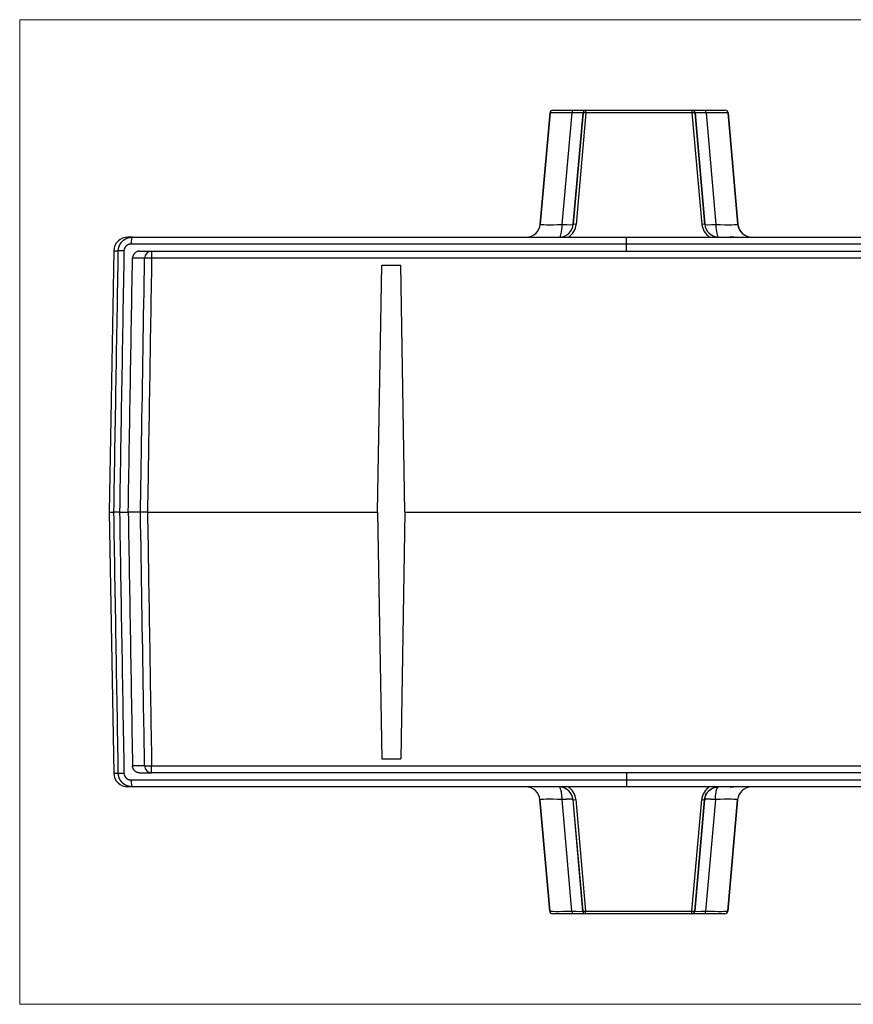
# Model space of a CAD drawing. Header units: millimetres. Extents: x 52 to 568, y 47 to 373.
# Tile 3 of 18: x 166 to 225, y 47 to 117. Entities that reach past the tile are written whole.
import ezdxf

# ---------------------------------------------------------------- set-up
doc = ezdxf.new("R2010")
doc.units = ezdxf.units.MM
doc.layers.add('1', color=7, linetype='Continuous', true_color=0xffffff)

msp = doc.modelspace()

# ---------------------------------------------------------------- linework, layer by layer
at = {"layer": '1', "color": 8, "linetype": 'Continuous', "lineweight": 18}
for p, q in [((165.761, 46.747), (165.761, 116.586)), ((288.489, 116.586), (165.761, 116.586)), ((165.761, 46.747), (288.489, 46.747))]:
    msp.add_line(p, q, dxfattribs=at)
at = {"layer": '1', "color": 18, "linetype": 'Continuous', "lineweight": 25}
for p, q in [((203.396, 109.985), (202.705, 102.079)), ((202.705, 102.079), (203.397, 109.985)), ((203.397, 109.985), (203.396, 109.985)), ((203.595, 110.167), (203.596, 110.167)), ((203.596, 110.167), (205.002, 110.167)), ((204.266, 102.063), (204.96, 109.988)), ((205.002, 110.167), (205.94, 110.167)), ((205.741, 109.985), (205.049, 102.079)), ((205.05, 102.079), (205.742, 109.985)), ((205.941, 109.97), (205.25, 102.065)), ((205.742, 109.985), (205.741, 109.985)), ((205.94, 110.167), (205.941, 110.167)), ((205.941, 110.167), (213.49, 110.167)), ((213.49, 109.97), (205.941, 109.97)), ((213.49, 110.167), (213.492, 110.167)), ((214.182, 102.065), (213.49, 109.97)), ((213.492, 110.167), (214.429, 110.167)), ((213.691, 109.985), (213.689, 109.985)), ((213.689, 109.985), (214.381, 102.079)), ((214.382, 102.079), (213.691, 109.985)), ((214.429, 110.167), (215.835, 110.167)), ((214.472, 109.988), (215.165, 102.063)), ((215.835, 110.167), (215.836, 110.167)), ((216.035, 109.985), (216.727, 102.079)), ((216.035, 109.985), (216.035, 109.985)), ((216.726, 102.079), (216.035, 109.985)), ((202.705, 102.079), (202.705, 102.079)), ((205.049, 102.079), (205.05, 102.079)), ((214.381, 102.079), (214.382, 102.079)), ((216.726, 102.079), (216.727, 102.079)), ((173.763, 101.167), (173.441, 101.167)), ((173.763, 101.167), (208.825, 101.167)), ((208.825, 101.167), (245.425, 101.167)), ((245.425, 100.667), (208.825, 100.667)), ((216.155, 101.167), (216.156, 101.167)), ((172.441, 100.184), (172.118, 81.666)), ((172.441, 100.184), (172.76, 100.184)), ((174.272, 100.167), (175.123, 100.167)), ((175.123, 100.167), (279.127, 100.167)), ((175.123, 100.167), (175.123, 99.675)), ((174.624, 99.675), (173.769, 99.675)), ((279.127, 99.675), (175.123, 99.675)), ((191.145, 81.667), (191.45, 99.167)), ((191.45, 99.167), (192.8, 99.167)), ((193.105, 81.667), (192.8, 99.167)), ((172.118, 81.666), (172.441, 63.149)), ((172.118, 81.666), (172.447, 81.666)), ((174.333, 81.666), (173.463, 81.666)), ((191.145, 81.666), (191.45, 64.149)), ((193.105, 81.666), (192.8, 64.149)), ((174.624, 63.658), (173.769, 63.658)), ((175.123, 63.167), (175.123, 63.658)), ((175.123, 63.658), (279.127, 63.658)), ((191.45, 64.149), (192.8, 64.149)), ((172.441, 63.149), (172.76, 63.149)), ((174.272, 63.167), (175.123, 63.167)), ((279.127, 63.167), (175.123, 63.167)), ((173.763, 62.167), (173.441, 62.167)), ((208.825, 62.167), (173.763, 62.167)), ((208.825, 62.667), (245.425, 62.667)), ((245.425, 62.167), (208.825, 62.167)), ((215.357, 62.167), (215.355, 62.167)), ((216.156, 62.167), (216.155, 62.167)), ((202.682, 61.254), (203.374, 53.349)), ((202.683, 61.254), (202.682, 61.254)), ((203.374, 53.349), (202.683, 61.254)), ((204.947, 53.346), (204.254, 61.27)), ((205.027, 61.254), (205.718, 53.349)), ((205.028, 61.254), (205.027, 61.254)), ((205.719, 53.349), (205.028, 61.254)), ((205.227, 61.268), (205.919, 53.363)), ((213.468, 53.363), (214.16, 61.268)), ((214.359, 61.254), (213.667, 53.349)), ((213.668, 53.349), (214.36, 61.254)), ((214.36, 61.254), (214.359, 61.254)), ((215.132, 61.27), (214.439, 53.346)), ((216.012, 53.349), (216.704, 61.254)), ((216.704, 61.254), (216.013, 53.349)), ((216.704, 61.254), (216.704, 61.254)), ((203.374, 53.349), (203.374, 53.349)), ((203.573, 53.166), (203.573, 53.166)), ((204.989, 53.166), (203.573, 53.166)), ((205.917, 53.166), (204.989, 53.166)), ((205.718, 53.349), (205.719, 53.349)), ((205.919, 53.166), (205.917, 53.166)), ((205.919, 53.363), (213.468, 53.363)), ((213.468, 53.166), (205.919, 53.166)), ((213.469, 53.166), (213.468, 53.166)), ((214.397, 53.166), (213.469, 53.166)), ((213.667, 53.349), (213.668, 53.349)), ((215.813, 53.166), (214.397, 53.166)), ((215.813, 53.166), (215.813, 53.166)), ((216.012, 53.349), (216.013, 53.349))]:
    msp.add_line(p, q, dxfattribs=at)
for centre, start, end in [((173.441, 100.167), 90, 179), ((173.441, 63.167), 181, 270)]:
    msp.add_arc(centre, 1, start, end, dxfattribs=at)
for centre, major_axis, ratio, start_param, end_param in [((203.595, 109.967), (0, -0.2), 1, 3.141593, 4.625123), ((203.596, 109.967), (0, -0.2), 1, 3.141593, 4.625123), ((205.403, 109.967), (2.006, -0.017), 0.008631, 1.793625, 3.140738), ((205.002, 109.967), (0, -0.2), 0.214586, 3.141593, 4.608528), ((204.735, 109.967), (-1.005, -0.017), 0.017179, 3.139964, 4.487077), ((205.94, 109.967), (0, -0.2), 1, 3.141593, 4.625123), ((205.941, 109.967), (0, -0.2), 1, 3.141593, 4.625123), ((205.941, 109.967), (-0.199, 0.017), 0.013996, 4.712612, 6.283011), ((205.941, 109.967), (0, -0.2), 0.000998, 1.584759, 3.141593), ((213.49, 109.967), (0, -0.2), 1, 1.658063, 3.141593), ((213.49, 109.967), (0, 0.2), 0.000998, 4.726352, 6.283185), ((213.49, 109.967), (0.199, 0.017), 0.013822, 0.000175, 1.568585), ((213.492, 109.967), (0, -0.2), 1, 1.658063, 3.141593), ((214.696, 109.967), (1.005, -0.017), 0.017179, 1.796117, 3.143221), ((214.429, 109.967), (0, -0.2), 0.214594, 1.674658, 3.141593), ((214.029, 109.967), (-2.006, -0.017), 0.008631, 3.142448, 4.489552), ((215.835, 109.967), (0, -0.2), 1, 1.658063, 3.141593), ((215.836, 109.967), (0, -0.2), 1, 1.658063, 3.141593), ((201.708, 102.167), (0, 1), 1, 3.141593, 4.625123), ((201.709, 102.167), (0, 1), 1, 3.141593, 4.625123), ((204.72, 102.167), (-2.015, -0.088), 0.042686, 6.277749, 7.624862), ((204.053, 102.167), (0, 1), 1, 3.141593, 4.625123), ((204.053, 102.167), (0, 1), 0.214586, 3.141592, 4.608528), ((204.054, 102.167), (0.684, -0.729), 0.999997, 5.529813, 7.013337), ((204.053, 102.167), (0.996, -0.087), 0.086842, 4.935897, 6.28301), ((204.054, 102.169), (0.82, -0.876), 0.999998, 6.111788, 7.013864), ((205.25, 102.062), (-0.199, 0.017), 0.013996, 4.712612, 6.283011), ((214.182, 102.062), (0.199, 0.017), 0.013822, 0.000175, 1.568585), ((215.377, 102.169), (-0.881, -0.815), 0.999998, 5.62385, 6.525886), ((215.377, 102.167), (-0.734, -0.679), 0.999997, 5.624364, 7.090612), ((215.378, 102.167), (0.996, 0.087), 0.086842, 3.141768, 4.488872), ((215.378, 102.167), (0, -1), 1, 4.799655, 6.283185), ((214.711, 102.167), (2.015, -0.088), 0.042686, 4.941517, 6.288621), ((215.378, 102.167), (0, -1), 0.214594, 4.816251, 6.283185), ((217.722, 102.167), (0, -1), 1, 4.799655, 6.283185), ((217.723, 102.167), (0, -1), 1, 4.799655, 6.241092), ((173.763, 100.667), (0, -0.5), 0.194574, 3.141593, 4.695074), ((173.259, 100.175), (0.5, -0.008), 0.014251, 1.769702, 3.102107), ((175.123, 99.667), (0, -0.5), 0.997136, 3.141593, 4.694936), ((175.123, 99.667), (-0.5, 0.008), 0.01745, 4.712671, 6.207477), ((175.123, 63.667), (0, -0.5), 0.997136, 4.729842, 6.283185), ((175.123, 63.667), (-0.5, -0.008), 0.01745, 0.075708, 1.570514), ((173.259, 63.158), (0.5, 0.008), 0.014368, 3.181077, 4.513457), ((173.763, 62.667), (0, 0.5), 0.194601, 1.588223, 3.141593), ((201.686, 61.167), (0, 1), 1, 4.799655, 6.283185), ((201.687, 61.167), (0, 1), 1, 4.799655, 6.283185), ((204.032, 61.167), (-0.684, -0.729), 0.999997, 2.41144, 3.894965), ((204.032, 61.164), (-0.82, -0.876), 0.999998, 2.410914, 3.31299), ((215.355, 61.164), (0.881, -0.815), 0.999998, 2.898873, 3.800928), ((215.355, 61.167), (0.734, -0.679), 0.999997, 2.316878, 3.800408), ((217.701, 61.167), (0, 1), 1, 0, 1.48353), ((217.7, 61.167), (0, 1), 1, 0, 1.48353), ((204.698, 61.167), (2.015, -0.088), 0.042686, 1.794603, 3.147028), ((204.05, 61.169), (0.975, 0.101), 0.083255, 0.000175, 1.351219), ((204.05, 61.168), (-0.976, -0.085), 0.086842, 3.141768, 4.494194), ((205.227, 61.271), (0.199, 0.017), 0.013996, 3.141767, 4.712166), ((214.159, 61.271), (0.199, -0.017), 0.013822, 4.7146, 6.283011), ((215.336, 61.168), (-0.976, 0.085), 0.086842, 4.930584, 6.28301), ((215.336, 61.169), (-0.975, 0.101), 0.083255, 4.931966, 6.28301), ((214.688, 61.167), (-2.015, -0.088), 0.042686, 3.136157, 4.488582), ((203.573, 53.366), (0, 0.2), 1, 1.658063, 3.141593), ((203.573, 53.366), (0, 0.2), 1, 1.658063, 3.141593), ((205.38, 53.366), (-2.006, -0.017), 0.008631, 0.000855, 1.353281), ((204.733, 53.366), (0.985, -0.017), 0.017528, 4.932431, 6.284857), ((204.989, 53.366), (0, 0.2), 0.209377, 1.674304, 3.141593), ((205.917, 53.366), (0, 0.2), 1, 1.658063, 3.141593), ((205.919, 53.366), (0.199, 0.017), 0.013996, 3.141767, 4.712166), ((205.919, 53.366), (0, 0.2), 1, 1.658063, 3.141593), ((205.919, 53.366), (0, 0.2), 0.000998, 3.141593, 4.698426), ((213.468, 53.366), (0, 0.2), 0.000998, 3.141593, 4.698426), ((213.468, 53.366), (0.199, -0.017), 0.013822, 4.7146, 6.283011), ((213.468, 53.366), (0, 0.2), 1, 3.141593, 4.625123), ((213.469, 53.366), (0, 0.2), 1, 3.141593, 4.625123), ((214.654, 53.366), (-0.985, -0.017), 0.017528, 6.281514, 7.63394), ((214.397, 53.366), (0, 0.2), 0.209377, 3.141593, 4.608881), ((214.006, 53.366), (2.006, -0.017), 0.008631, 4.929904, 6.28233), ((215.813, 53.366), (0, 0.2), 1, 3.141593, 4.625123), ((215.813, 53.366), (0, 0.2), 1, 3.141593, 4.625123)]:
    msp.add_ellipse(centre, major_axis=major_axis, ratio=ratio, start_param=start_param, end_param=end_param, dxfattribs=at)
for points, knots in [([(172.76, 100.184), (172.76, 100.189), (172.76, 100.2), (172.761, 100.216), (172.762, 100.232), (172.763, 100.248), (172.764, 100.264), (172.766, 100.28), (172.768, 100.297), (172.77, 100.313), (172.773, 100.33), (172.776, 100.347), (172.779, 100.363), (172.783, 100.38), (172.787, 100.397), (172.791, 100.414), (172.795, 100.431), (172.8, 100.448), (172.805, 100.465), (172.811, 100.483), (172.817, 100.5), (172.823, 100.517), (172.83, 100.534), (172.837, 100.551), (172.844, 100.569), (172.852, 100.586), (172.86, 100.603), (172.869, 100.62), (172.877, 100.637), (172.887, 100.654), (172.896, 100.671), (172.907, 100.688), (172.917, 100.705), (172.928, 100.721), (172.939, 100.738), (172.951, 100.754), (172.963, 100.771), (172.976, 100.787), (172.989, 100.803), (173.002, 100.819), (173.016, 100.834), (173.03, 100.85), (173.045, 100.865), (173.06, 100.88), (173.075, 100.895), (173.091, 100.909), (173.108, 100.924), (173.124, 100.938), (173.141, 100.952), (173.159, 100.965), (173.177, 100.978), (173.195, 100.991), (173.214, 101.004), (173.233, 101.016), (173.252, 101.027), (173.272, 101.039), (173.293, 101.05), (173.313, 101.06), (173.334, 101.071), (173.356, 101.08), (173.377, 101.09), (173.399, 101.099), (173.422, 101.107), (173.444, 101.115), (173.467, 101.122), (173.491, 101.129), (173.514, 101.135), (173.538, 101.141), (173.562, 101.146), (173.587, 101.151), (173.611, 101.155), (173.636, 101.159), (173.661, 101.161), (173.686, 101.164), (173.712, 101.165), (173.737, 101.166), (173.755, 101.166), (173.763, 101.167)], [0, 0, 0, 0, 0.010107, 0.0203, 0.030579, 0.040944, 0.051395, 0.061932, 0.072556, 0.083266, 0.094063, 0.104946, 0.115915, 0.126971, 0.138114, 0.149344, 0.16066, 0.172063, 0.183553, 0.19513, 0.206794, 0.218546, 0.230384, 0.242309, 0.254321, 0.266421, 0.278608, 0.290883, 0.303244, 0.315693, 0.32823, 0.340854, 0.353565, 0.366365, 0.379251, 0.392226, 0.405288, 0.418437, 0.431675, 0.445, 0.458413, 0.471914, 0.485503, 0.49918, 0.512944, 0.526797, 0.540738, 0.554766, 0.568883, 0.583088, 0.597381, 0.611762, 0.626231, 0.640788, 0.655434, 0.670168, 0.68499, 0.6999, 0.714899, 0.729986, 0.745161, 0.760425, 0.775777, 0.791218, 0.806747, 0.822364, 0.83807, 0.853864, 0.869747, 0.885719, 0.901779, 0.917928, 0.934165, 0.950491, 0.966905, 0.983408, 1, 1, 1, 1]), ([(173.666, 100.675), (173.662, 100.675), (173.655, 100.675), (173.644, 100.675), (173.632, 100.674), (173.621, 100.673), (173.61, 100.672), (173.6, 100.671), (173.589, 100.669), (173.578, 100.668), (173.567, 100.666), (173.557, 100.663), (173.546, 100.661), (173.536, 100.658), (173.526, 100.655), (173.515, 100.652), (173.505, 100.649), (173.495, 100.645), (173.485, 100.641), (173.475, 100.637), (173.465, 100.633), (173.455, 100.628), (173.446, 100.623), (173.436, 100.618), (173.426, 100.613), (173.417, 100.607), (173.407, 100.601), (173.398, 100.595), (173.389, 100.589), (173.38, 100.583), (173.37, 100.576), (173.361, 100.569), (173.352, 100.562), (173.344, 100.554), (173.335, 100.547), (173.326, 100.539), (173.314, 100.528), (173.3, 100.513), (173.284, 100.496), (173.268, 100.478), (173.254, 100.459), (173.241, 100.44), (173.229, 100.421), (173.217, 100.402), (173.207, 100.381), (173.198, 100.361), (173.19, 100.34), (173.182, 100.319), (173.176, 100.297), (173.171, 100.276), (173.167, 100.253), (173.164, 100.23), (173.161, 100.207), (173.161, 100.192), (173.161, 100.184)], [0, 0, 0, 0, 0.01462, 0.029147, 0.043585, 0.057943, 0.072226, 0.086441, 0.100595, 0.114694, 0.128747, 0.142759, 0.156737, 0.17069, 0.184624, 0.198546, 0.212464, 0.226384, 0.240314, 0.254262, 0.268234, 0.282237, 0.296279, 0.310366, 0.324506, 0.338706, 0.352971, 0.36731, 0.381728, 0.396233, 0.410829, 0.425525, 0.440325, 0.455236, 0.470264, 0.485414, 0.500693, 0.532111, 0.562963, 0.593304, 0.623192, 0.652687, 0.68185, 0.710747, 0.739445, 0.76801, 0.796512, 0.82502, 0.853603, 0.882329, 0.911267, 0.940482, 0.970039, 1, 1, 1, 1]), ([(208.825, 100.675), (208.752, 100.675), (208.605, 100.675), (208.386, 100.675), (208.166, 100.675), (207.947, 100.675), (207.727, 100.675), (207.508, 100.675), (207.288, 100.675), (207.068, 100.675), (206.849, 100.675), (206.629, 100.675), (206.41, 100.675), (206.19, 100.675), (205.971, 100.675), (205.751, 100.675), (205.531, 100.675), (205.312, 100.675), (205.092, 100.675), (204.873, 100.675), (204.653, 100.675), (204.434, 100.675), (204.214, 100.675), (203.995, 100.675), (203.775, 100.675), (203.555, 100.675), (203.336, 100.675), (203.116, 100.675), (202.897, 100.675), (202.677, 100.675), (202.458, 100.675), (202.238, 100.675), (202.019, 100.675), (201.799, 100.675), (201.58, 100.675), (201.36, 100.675), (201.141, 100.675), (200.922, 100.675), (200.702, 100.675), (200.483, 100.675), (200.263, 100.675), (200.044, 100.675), (199.824, 100.675), (199.605, 100.675), (199.386, 100.675), (199.166, 100.675), (198.947, 100.675), (198.728, 100.675), (198.508, 100.675), (198.289, 100.675), (198.07, 100.675), (197.85, 100.675), (197.631, 100.675), (197.412, 100.675), (197.193, 100.675), (196.973, 100.675), (196.754, 100.675), (196.535, 100.675), (196.316, 100.675), (196.096, 100.675), (195.877, 100.675), (195.658, 100.675), (195.439, 100.675), (195.22, 100.675), (195.001, 100.675), (194.782, 100.675), (194.563, 100.675), (194.344, 100.675), (194.125, 100.675), (193.906, 100.675), (193.687, 100.675), (193.468, 100.675), (193.249, 100.675), (193.03, 100.675), (192.811, 100.675), (192.592, 100.675), (192.373, 100.675), (192.154, 100.675), (191.935, 100.675), (191.717, 100.675), (191.498, 100.675), (191.279, 100.675), (191.06, 100.675), (190.842, 100.675), (190.623, 100.675), (190.404, 100.675), (190.186, 100.675), (189.967, 100.675), (189.749, 100.675), (189.53, 100.675), (189.311, 100.675), (189.093, 100.675), (188.874, 100.675), (188.656, 100.675), (188.438, 100.675), (188.219, 100.675), (188.001, 100.675), (187.782, 100.675), (187.564, 100.675), (187.346, 100.675), (187.128, 100.675), (186.909, 100.675), (186.691, 100.675), (186.473, 100.675), (186.255, 100.675), (186.037, 100.675), (185.819, 100.675), (185.601, 100.675), (185.383, 100.675), (185.165, 100.675), (184.947, 100.675), (184.729, 100.675), (184.511, 100.675), (184.293, 100.675), (184.075, 100.675), (183.858, 100.675), (183.64, 100.675), (183.422, 100.675), (183.204, 100.675), (182.987, 100.675), (182.769, 100.675), (182.552, 100.675), (182.334, 100.675), (182.117, 100.675), (181.899, 100.675), (181.682, 100.675), (181.464, 100.675), (181.247, 100.675), (181.03, 100.675), (180.812, 100.675), (180.595, 100.675), (180.378, 100.675), (180.161, 100.675), (179.944, 100.675), (179.727, 100.675), (179.509, 100.675), (179.292, 100.675), (179.076, 100.675), (178.859, 100.675), (178.642, 100.675), (178.425, 100.675), (178.208, 100.675), (177.991, 100.675), (177.775, 100.675), (177.558, 100.675), (177.341, 100.675), (177.125, 100.675), (176.908, 100.675), (176.692, 100.675), (176.475, 100.675), (176.259, 100.675), (176.043, 100.675), (175.826, 100.675), (175.61, 100.675), (175.394, 100.675), (175.178, 100.675), (174.962, 100.675), (174.746, 100.675), (174.53, 100.675), (174.314, 100.675), (174.098, 100.675), (173.882, 100.675), (173.738, 100.675), (173.666, 100.675)], [0, 0, 0, 0, 0.006205, 0.01241, 0.018615, 0.02482, 0.031025, 0.037231, 0.043436, 0.049642, 0.055847, 0.062053, 0.068259, 0.074464, 0.08067, 0.086876, 0.093082, 0.099288, 0.105495, 0.111701, 0.117907, 0.124114, 0.13032, 0.136527, 0.142733, 0.14894, 0.155147, 0.161354, 0.167561, 0.173768, 0.179975, 0.186182, 0.192389, 0.198597, 0.204804, 0.211012, 0.217219, 0.223427, 0.229635, 0.235842, 0.24205, 0.248258, 0.254466, 0.260675, 0.266883, 0.273091, 0.279299, 0.285508, 0.291716, 0.297925, 0.304134, 0.310342, 0.316551, 0.32276, 0.328969, 0.335178, 0.341387, 0.347597, 0.353806, 0.360015, 0.366225, 0.372434, 0.378644, 0.384854, 0.391063, 0.397273, 0.403483, 0.409693, 0.415903, 0.422113, 0.428324, 0.434534, 0.440744, 0.446955, 0.453165, 0.459376, 0.465587, 0.471798, 0.478008, 0.484219, 0.49043, 0.496641, 0.502853, 0.509064, 0.515275, 0.521487, 0.527698, 0.53391, 0.540121, 0.546333, 0.552545, 0.558757, 0.564969, 0.571181, 0.577393, 0.583605, 0.589817, 0.59603, 0.602242, 0.608455, 0.614667, 0.62088, 0.627093, 0.633305, 0.639518, 0.645731, 0.651944, 0.658157, 0.664371, 0.670584, 0.676797, 0.683011, 0.689224, 0.695438, 0.701652, 0.707865, 0.714079, 0.720293, 0.726507, 0.732721, 0.738935, 0.745149, 0.751364, 0.757578, 0.763793, 0.770007, 0.776222, 0.782436, 0.788651, 0.794866, 0.801081, 0.807296, 0.813511, 0.819726, 0.825941, 0.832157, 0.838372, 0.844588, 0.850803, 0.857019, 0.863235, 0.86945, 0.875666, 0.881882, 0.888098, 0.894314, 0.90053, 0.906747, 0.912963, 0.919179, 0.925396, 0.931613, 0.937829, 0.944046, 0.950263, 0.95648, 0.962697, 0.968914, 0.975131, 0.981348, 0.987565, 0.993783, 1, 1, 1, 1]), ([(216.182, 101.203), (216.187, 101.201), (216.192, 101.199), (216.202, 101.195), (216.207, 101.192), (216.221, 101.185), (216.231, 101.18), (216.24, 101.174), (216.24, 101.174), (216.24, 101.174)], [0, 0, 0, 0, 0.249547, 0.249547, 0.499094, 0.499094, 0.998189, 0.998189, 1, 1, 1, 1]), ([(216.182, 101.203), (216.266, 101.192), (216.351, 101.183), (216.52, 101.17), (216.605, 101.167), (216.69, 101.167)], [0, 0, 0, 0, 0.5, 0.5, 1, 1, 1, 1]), ([(174.272, 100.167), (174.24, 100.167), (174.208, 100.163), (174.161, 100.154), (174.145, 100.151), (174.114, 100.142), (174.099, 100.136), (174.054, 100.118), (174.025, 100.103), (173.984, 100.077), (173.971, 100.068), (173.946, 100.048), (173.933, 100.037), (173.898, 100.003), (173.877, 99.978), (173.854, 99.945), (173.849, 99.938), (173.841, 99.924), (173.836, 99.917), (173.824, 99.896), (173.817, 99.881), (173.798, 99.836), (173.787, 99.806), (173.777, 99.757), (173.774, 99.741), (173.77, 99.708), (173.769, 99.692), (173.769, 99.675)], [0, 0, 0, 0, 0.125, 0.125, 0.1875, 0.1875, 0.25, 0.25, 0.375, 0.375, 0.4375, 0.4375, 0.5, 0.5, 0.625, 0.625, 0.65625, 0.65625, 0.6875, 0.6875, 0.75, 0.75, 0.875, 0.875, 0.9375, 0.9375, 1, 1, 1, 1]), ([(174.333, 81.666), (174.339, 82), (174.344, 82.333), (174.371, 83.999), (174.392, 85.332), (174.484, 91.002), (174.554, 95.339), (174.624, 99.675)], [0, 0, 0, 0, 0.055513, 0.055513, 0.277565, 0.277565, 1, 1, 1, 1]), ([(172.847, 81.666), (172.822, 81.666), (172.796, 81.666), (172.746, 81.665), (172.721, 81.665), (172.672, 81.665), (172.649, 81.664), (172.605, 81.664), (172.584, 81.664), (172.547, 81.664), (172.53, 81.664), (172.501, 81.664), (172.489, 81.665), (172.469, 81.665), (172.462, 81.665), (172.451, 81.666), (172.448, 81.666), (172.447, 81.666)], [0, 0, 0, 0, 0.125, 0.125, 0.25, 0.25, 0.375, 0.375, 0.5, 0.5, 0.625, 0.625, 0.75, 0.75, 0.875, 0.875, 1, 1, 1, 1]), ([(174.624, 63.658), (174.619, 63.991), (174.614, 64.324), (174.587, 65.99), (174.565, 67.323), (174.473, 72.993), (174.403, 77.33), (174.333, 81.666)], [0, 0, 0, 0, 0.055513, 0.055513, 0.277565, 0.277565, 1, 1, 1, 1]), ([(174.832, 81.666), (174.828, 81.666), (174.821, 81.666), (174.811, 81.666), (174.8, 81.666), (174.79, 81.666), (174.779, 81.666), (174.769, 81.666), (174.758, 81.666), (174.747, 81.666), (174.736, 81.666), (174.726, 81.666), (174.715, 81.666), (174.704, 81.666), (174.693, 81.666), (174.682, 81.666), (174.672, 81.666), (174.661, 81.666), (174.65, 81.666), (174.639, 81.666), (174.629, 81.666), (174.618, 81.666), (174.608, 81.666), (174.598, 81.666), (174.587, 81.666), (174.577, 81.666), (174.567, 81.666), (174.557, 81.666), (174.547, 81.666), (174.538, 81.666), (174.528, 81.666), (174.519, 81.666), (174.51, 81.666), (174.501, 81.666), (174.492, 81.666), (174.483, 81.666), (174.475, 81.666), (174.467, 81.666), (174.459, 81.666), (174.451, 81.666), (174.443, 81.666), (174.436, 81.666), (174.429, 81.666), (174.422, 81.666), (174.415, 81.666), (174.409, 81.666), (174.403, 81.666), (174.397, 81.666), (174.391, 81.666), (174.386, 81.666), (174.381, 81.666), (174.376, 81.666), (174.372, 81.666), (174.367, 81.666), (174.363, 81.666), (174.359, 81.666), (174.356, 81.666), (174.353, 81.666), (174.35, 81.666), (174.347, 81.666), (174.344, 81.666), (174.342, 81.666), (174.34, 81.666), (174.338, 81.666), (174.337, 81.666), (174.335, 81.666), (174.334, 81.666), (174.333, 81.666), (174.333, 81.666)], [0, 0, 0, 0, 0.013838, 0.027785, 0.04184, 0.056, 0.070265, 0.084631, 0.099097, 0.113659, 0.128317, 0.143066, 0.157904, 0.172829, 0.187837, 0.202926, 0.218091, 0.23333, 0.24864, 0.264016, 0.279456, 0.294955, 0.310509, 0.326115, 0.341769, 0.357466, 0.373203, 0.388975, 0.404778, 0.420607, 0.436459, 0.452329, 0.468212, 0.484104, 0.5, 0.515896, 0.531788, 0.547671, 0.563541, 0.579393, 0.595222, 0.611025, 0.626797, 0.642533, 0.658231, 0.673885, 0.689491, 0.705045, 0.720544, 0.735983, 0.75136, 0.766669, 0.781909, 0.797074, 0.812163, 0.827171, 0.842096, 0.856934, 0.871683, 0.886341, 0.900903, 0.915369, 0.929735, 0.944, 0.95816, 0.972215, 0.986162, 1, 1, 1, 1]), ([(174.272, 63.167), (174.24, 63.167), (174.208, 63.17), (174.161, 63.179), (174.145, 63.182), (174.114, 63.192), (174.099, 63.197), (174.054, 63.215), (174.025, 63.23), (173.984, 63.256), (173.971, 63.265), (173.946, 63.286), (173.933, 63.296), (173.898, 63.33), (173.877, 63.355), (173.854, 63.388), (173.849, 63.395), (173.841, 63.409), (173.836, 63.416), (173.824, 63.437), (173.817, 63.452), (173.797, 63.497), (173.787, 63.528), (173.777, 63.576), (173.774, 63.592), (173.77, 63.625), (173.769, 63.641), (173.769, 63.658)], [0, 0, 0, 0, 0.125, 0.125, 0.1875, 0.1875, 0.25, 0.25, 0.375, 0.375, 0.4375, 0.4375, 0.5, 0.5, 0.625, 0.625, 0.65625, 0.65625, 0.6875, 0.6875, 0.75, 0.75, 0.875, 0.875, 0.9375, 0.9375, 1, 1, 1, 1]), ([(173.763, 62.167), (173.758, 62.167), (173.747, 62.167), (173.731, 62.167), (173.715, 62.168), (173.699, 62.169), (173.683, 62.17), (173.667, 62.171), (173.651, 62.173), (173.635, 62.175), (173.619, 62.177), (173.604, 62.179), (173.588, 62.182), (173.573, 62.185), (173.558, 62.188), (173.542, 62.191), (173.527, 62.194), (173.512, 62.198), (173.497, 62.202), (173.483, 62.206), (173.468, 62.211), (173.453, 62.215), (173.439, 62.22), (173.425, 62.225), (173.411, 62.23), (173.397, 62.236), (173.383, 62.241), (173.369, 62.247), (173.355, 62.253), (173.342, 62.259), (173.328, 62.265), (173.315, 62.272), (173.302, 62.278), (173.289, 62.285), (173.276, 62.292), (173.264, 62.299), (173.251, 62.306), (173.239, 62.314), (173.227, 62.321), (173.215, 62.329), (173.203, 62.337), (173.191, 62.345), (173.18, 62.353), (173.168, 62.361), (173.157, 62.369), (173.146, 62.378), (173.135, 62.386), (173.124, 62.395), (173.114, 62.404), (173.103, 62.413), (173.093, 62.422), (173.083, 62.431), (173.073, 62.44), (173.063, 62.45), (173.054, 62.459), (173.044, 62.469), (173.035, 62.478), (173.026, 62.488), (173.017, 62.498), (173.008, 62.507), (173, 62.517), (172.991, 62.527), (172.983, 62.537), (172.975, 62.547), (172.967, 62.558), (172.959, 62.568), (172.952, 62.578), (172.944, 62.589), (172.937, 62.599), (172.93, 62.609), (172.923, 62.62), (172.916, 62.63), (172.909, 62.641), (172.903, 62.652), (172.896, 62.662), (172.89, 62.673), (172.884, 62.684), (172.878, 62.694), (172.873, 62.705), (172.867, 62.716), (172.862, 62.727), (172.857, 62.737), (172.852, 62.748), (172.847, 62.759), (172.842, 62.77), (172.837, 62.781), (172.833, 62.792), (172.828, 62.802), (172.824, 62.813), (172.82, 62.824), (172.816, 62.835), (172.813, 62.846), (172.809, 62.857), (172.805, 62.867), (172.802, 62.878), (172.799, 62.889), (172.796, 62.9), (172.793, 62.91), (172.79, 62.921), (172.787, 62.932), (172.785, 62.943), (172.783, 62.953), (172.78, 62.964), (172.778, 62.974), (172.776, 62.985), (172.774, 62.996), (172.772, 63.006), (172.771, 63.017), (172.769, 63.027), (172.768, 63.037), (172.767, 63.048), (172.765, 63.058), (172.764, 63.068), (172.763, 63.079), (172.763, 63.089), (172.762, 63.099), (172.761, 63.109), (172.761, 63.119), (172.76, 63.129), (172.76, 63.139), (172.76, 63.146), (172.76, 63.149)], [0, 0, 0, 0, 0.010465, 0.020896, 0.031291, 0.041651, 0.051975, 0.062265, 0.072519, 0.082739, 0.092923, 0.103072, 0.113185, 0.123264, 0.133307, 0.143316, 0.153289, 0.163227, 0.17313, 0.182998, 0.192831, 0.202628, 0.212391, 0.222118, 0.231811, 0.241468, 0.25109, 0.260677, 0.270229, 0.279746, 0.289228, 0.298675, 0.308087, 0.317463, 0.326805, 0.336112, 0.345383, 0.35462, 0.363822, 0.372988, 0.38212, 0.391217, 0.400278, 0.409305, 0.418297, 0.427253, 0.436175, 0.445062, 0.453914, 0.462731, 0.471513, 0.48026, 0.488972, 0.497649, 0.506292, 0.514899, 0.523472, 0.532009, 0.540512, 0.54898, 0.557413, 0.565812, 0.574175, 0.582504, 0.590797, 0.599056, 0.607281, 0.61547, 0.623625, 0.631744, 0.639829, 0.64788, 0.655895, 0.663876, 0.671822, 0.679733, 0.68761, 0.695452, 0.703259, 0.711032, 0.71877, 0.726473, 0.734142, 0.741775, 0.749375, 0.75694, 0.76447, 0.771965, 0.779426, 0.786853, 0.794244, 0.801602, 0.808924, 0.816213, 0.823466, 0.830686, 0.83787, 0.845021, 0.852137, 0.859218, 0.866265, 0.873278, 0.880256, 0.8872, 0.894109, 0.900984, 0.907825, 0.914631, 0.921404, 0.928142, 0.934845, 0.941514, 0.94815, 0.95475, 0.961317, 0.96785, 0.974348, 0.980812, 0.987242, 0.993638, 1, 1, 1, 1]), ([(173.161, 63.149), (173.161, 63.145), (173.161, 63.138), (173.162, 63.126), (173.162, 63.115), (173.164, 63.104), (173.165, 63.093), (173.167, 63.082), (173.168, 63.071), (173.171, 63.06), (173.173, 63.05), (173.175, 63.039), (173.178, 63.028), (173.181, 63.018), (173.185, 63.008), (173.188, 62.997), (173.192, 62.987), (173.196, 62.977), (173.2, 62.967), (173.205, 62.957), (173.209, 62.947), (173.214, 62.938), (173.219, 62.928), (173.225, 62.919), (173.231, 62.909), (173.236, 62.9), (173.243, 62.89), (173.249, 62.881), (173.256, 62.872), (173.263, 62.863), (173.27, 62.854), (173.277, 62.845), (173.285, 62.837), (173.292, 62.828), (173.3, 62.82), (173.309, 62.811), (173.32, 62.8), (173.335, 62.786), (173.353, 62.771), (173.372, 62.756), (173.391, 62.743), (173.41, 62.73), (173.429, 62.718), (173.449, 62.708), (173.469, 62.698), (173.49, 62.69), (173.511, 62.682), (173.532, 62.676), (173.554, 62.67), (173.575, 62.666), (173.598, 62.662), (173.62, 62.66), (173.643, 62.658), (173.658, 62.658), (173.666, 62.658)], [0, 0, 0, 0, 0.014561, 0.029022, 0.043389, 0.057669, 0.07187, 0.086, 0.100064, 0.114071, 0.128029, 0.141945, 0.155827, 0.169683, 0.18352, 0.197346, 0.21117, 0.225, 0.238842, 0.252706, 0.266598, 0.280527, 0.294501, 0.308527, 0.322612, 0.336765, 0.350992, 0.365301, 0.379699, 0.394193, 0.408789, 0.423496, 0.438318, 0.453263, 0.468336, 0.483544, 0.498894, 0.530245, 0.561075, 0.591437, 0.621383, 0.650968, 0.680251, 0.709291, 0.738149, 0.766887, 0.795568, 0.824256, 0.853012, 0.881902, 0.910985, 0.940323, 0.969976, 1, 1, 1, 1]), ([(173.666, 62.658), (173.738, 62.658), (173.881, 62.658), (174.097, 62.658), (174.312, 62.658), (174.528, 62.658), (174.743, 62.658), (174.959, 62.658), (175.175, 62.658), (175.39, 62.658), (175.606, 62.658), (175.822, 62.658), (176.038, 62.658), (176.254, 62.658), (176.47, 62.658), (176.686, 62.658), (176.902, 62.658), (177.118, 62.658), (177.334, 62.658), (177.55, 62.658), (177.767, 62.658), (177.983, 62.658), (178.199, 62.658), (178.416, 62.658), (178.632, 62.658), (178.849, 62.658), (179.065, 62.658), (179.282, 62.658), (179.499, 62.658), (179.715, 62.658), (179.932, 62.658), (180.149, 62.658), (180.366, 62.658), (180.583, 62.658), (180.8, 62.658), (181.017, 62.658), (181.234, 62.658), (181.451, 62.658), (181.668, 62.658), (181.885, 62.658), (182.102, 62.658), (182.32, 62.658), (182.537, 62.658), (182.754, 62.658), (182.972, 62.658), (183.189, 62.658), (183.407, 62.658), (183.624, 62.658), (183.842, 62.658), (184.059, 62.658), (184.277, 62.658), (184.494, 62.658), (184.712, 62.658), (184.93, 62.658), (185.148, 62.658), (185.365, 62.658), (185.583, 62.658), (185.801, 62.658), (186.019, 62.658), (186.237, 62.658), (186.455, 62.658), (186.673, 62.658), (186.891, 62.658), (187.109, 62.658), (187.327, 62.658), (187.546, 62.658), (187.764, 62.658), (187.982, 62.658), (188.2, 62.658), (188.419, 62.658), (188.637, 62.658), (188.855, 62.658), (189.074, 62.658), (189.292, 62.658), (189.511, 62.658), (189.729, 62.658), (189.948, 62.658), (190.166, 62.658), (190.385, 62.658), (190.604, 62.658), (190.822, 62.658), (191.041, 62.658), (191.26, 62.658), (191.479, 62.658), (191.697, 62.658), (191.916, 62.658), (192.135, 62.658), (192.354, 62.658), (192.573, 62.658), (192.792, 62.658), (193.011, 62.658), (193.23, 62.658), (193.449, 62.658), (193.668, 62.658), (193.887, 62.658), (194.106, 62.658), (194.325, 62.658), (194.544, 62.658), (194.763, 62.658), (194.982, 62.658), (195.202, 62.658), (195.421, 62.658), (195.64, 62.658), (195.859, 62.658), (196.079, 62.658), (196.298, 62.658), (196.517, 62.658), (196.737, 62.658), (196.956, 62.658), (197.175, 62.658), (197.395, 62.658), (197.614, 62.658), (197.834, 62.658), (198.053, 62.658), (198.273, 62.658), (198.492, 62.658), (198.712, 62.658), (198.931, 62.658), (199.151, 62.658), (199.37, 62.658), (199.59, 62.658), (199.81, 62.658), (200.029, 62.658), (200.249, 62.658), (200.469, 62.658), (200.688, 62.658), (200.908, 62.658), (201.128, 62.658), (201.348, 62.658), (201.567, 62.658), (201.787, 62.658), (202.007, 62.658), (202.227, 62.658), (202.446, 62.658), (202.666, 62.658), (202.886, 62.658), (203.106, 62.658), (203.326, 62.658), (203.546, 62.658), (203.766, 62.658), (203.985, 62.658), (204.205, 62.658), (204.425, 62.658), (204.645, 62.658), (204.865, 62.658), (205.085, 62.658), (205.305, 62.658), (205.525, 62.658), (205.745, 62.658), (205.965, 62.658), (206.185, 62.658), (206.405, 62.658), (206.625, 62.658), (206.845, 62.658), (207.065, 62.658), (207.285, 62.658), (207.505, 62.658), (207.725, 62.658), (207.945, 62.658), (208.165, 62.658), (208.385, 62.658), (208.605, 62.658), (208.752, 62.658), (208.825, 62.658)], [0, 0, 0, 0, 0.006204, 0.012408, 0.018612, 0.024816, 0.03102, 0.037225, 0.043429, 0.049634, 0.055838, 0.062043, 0.068248, 0.074453, 0.080658, 0.086863, 0.093068, 0.099273, 0.105479, 0.111684, 0.11789, 0.124095, 0.130301, 0.136507, 0.142713, 0.148919, 0.155125, 0.161331, 0.167537, 0.173744, 0.17995, 0.186157, 0.192363, 0.19857, 0.204777, 0.210984, 0.217191, 0.223398, 0.229605, 0.235812, 0.242019, 0.248227, 0.254434, 0.260642, 0.26685, 0.273058, 0.279266, 0.285474, 0.291682, 0.29789, 0.304098, 0.310306, 0.316515, 0.322723, 0.328932, 0.335141, 0.34135, 0.347558, 0.353767, 0.359977, 0.366186, 0.372395, 0.378604, 0.384814, 0.391023, 0.397233, 0.403443, 0.409652, 0.415862, 0.422072, 0.428282, 0.434493, 0.440703, 0.446913, 0.453124, 0.459334, 0.465545, 0.471756, 0.477966, 0.484177, 0.490388, 0.496599, 0.502811, 0.509022, 0.515233, 0.521445, 0.527656, 0.533868, 0.54008, 0.546291, 0.552503, 0.558715, 0.564927, 0.57114, 0.577352, 0.583564, 0.589777, 0.595989, 0.602202, 0.608414, 0.614627, 0.62084, 0.627053, 0.633266, 0.639479, 0.645693, 0.651906, 0.65812, 0.664333, 0.670547, 0.67676, 0.682974, 0.689188, 0.695402, 0.701616, 0.70783, 0.714045, 0.720259, 0.726474, 0.732688, 0.738903, 0.745118, 0.751332, 0.757547, 0.763762, 0.769977, 0.776193, 0.782408, 0.788623, 0.794839, 0.801054, 0.80727, 0.813486, 0.819701, 0.825917, 0.832133, 0.838349, 0.844566, 0.850782, 0.856998, 0.863215, 0.869431, 0.875648, 0.881865, 0.888081, 0.894298, 0.900515, 0.906733, 0.91295, 0.919167, 0.925384, 0.931602, 0.937819, 0.944037, 0.950255, 0.956473, 0.962691, 0.968909, 0.975127, 0.981345, 0.987563, 0.993782, 1, 1, 1, 1]), ([(204.254, 61.27), (204.254, 61.3), (204.253, 61.331), (204.25, 61.391), (204.247, 61.45), (204.242, 61.508), (204.237, 61.565), (204.235, 61.593), (204.225, 61.675), (204.218, 61.726), (204.208, 61.787), (204.206, 61.799), (204.201, 61.822), (204.195, 61.857), (204.187, 61.889), (204.172, 61.95), (204.161, 61.986), (204.147, 62.026), (204.144, 62.034), (204.138, 62.049), (204.128, 62.07), (204.119, 62.089), (204.106, 62.11), (204.1, 62.12), (204.086, 62.137), (204.079, 62.144), (204.059, 62.161), (204.044, 62.167), (204.03, 62.167)], [0, 0, 0, 0, 0.0625, 0.0625, 0.125, 0.1875, 0.1875, 0.25, 0.25, 0.375, 0.375, 0.40625, 0.40625, 0.4375, 0.5, 0.5, 0.625, 0.625, 0.65625, 0.65625, 0.6875, 0.75, 0.75, 0.8125, 0.8125, 0.875, 0.875, 1, 1, 1, 1]), ([(205.025, 61.27), (205.022, 61.3), (205.017, 61.331), (205.005, 61.391), (204.991, 61.45), (204.971, 61.508), (204.948, 61.565), (204.935, 61.593), (204.894, 61.675), (204.861, 61.726), (204.815, 61.787), (204.805, 61.799), (204.785, 61.822), (204.755, 61.857), (204.723, 61.889), (204.655, 61.95), (204.607, 61.986), (204.541, 62.026), (204.528, 62.034), (204.501, 62.049), (204.461, 62.07), (204.419, 62.089), (204.362, 62.11), (204.333, 62.12), (204.274, 62.137), (204.244, 62.144), (204.153, 62.161), (204.092, 62.167), (204.03, 62.167)], [0, 0, 0, 0, 0.0625, 0.0625, 0.125, 0.1875, 0.1875, 0.25, 0.25, 0.375, 0.375, 0.40625, 0.40625, 0.4375, 0.5, 0.5, 0.625, 0.625, 0.65625, 0.65625, 0.6875, 0.75, 0.75, 0.8125, 0.8125, 0.875, 0.875, 1, 1, 1, 1]), ([(208.825, 62.658), (208.825, 62.625), (208.825, 62.593), (208.825, 62.53), (208.825, 62.499), (208.825, 62.439), (208.825, 62.411), (208.825, 62.357), (208.825, 62.332), (208.825, 62.287), (208.825, 62.267), (208.825, 62.231), (208.825, 62.216), (208.825, 62.191), (208.825, 62.182), (208.825, 62.17), (208.825, 62.166), (208.825, 62.167)], [0, 0, 0, 0, 0.125, 0.125, 0.25, 0.25, 0.375, 0.375, 0.5, 0.5, 0.625, 0.625, 0.75, 0.75, 0.875, 0.875, 1, 1, 1, 1]), ([(214.361, 61.27), (214.364, 61.3), (214.369, 61.331), (214.381, 61.391), (214.396, 61.45), (214.416, 61.508), (214.438, 61.565), (214.451, 61.593), (214.493, 61.675), (214.525, 61.726), (214.572, 61.787), (214.581, 61.799), (214.601, 61.822), (214.631, 61.857), (214.664, 61.889), (214.731, 61.95), (214.78, 61.986), (214.845, 62.026), (214.858, 62.034), (214.885, 62.049), (214.926, 62.07), (214.968, 62.089), (215.025, 62.11), (215.054, 62.12), (215.113, 62.137), (215.143, 62.144), (215.203, 62.155), (215.233, 62.159), (215.294, 62.165), (215.325, 62.167), (215.356, 62.167)], [0, 0, 0, 0, 0.0625, 0.0625, 0.125, 0.1875, 0.1875, 0.25, 0.25, 0.375, 0.375, 0.40625, 0.40625, 0.4375, 0.5, 0.5, 0.625, 0.625, 0.65625, 0.65625, 0.6875, 0.75, 0.75, 0.8125, 0.8125, 0.875, 0.875, 0.9375, 0.9375, 1, 1, 1, 1]), ([(215.132, 61.27), (215.133, 61.3), (215.134, 61.331), (215.136, 61.391), (215.14, 61.45), (215.144, 61.508), (215.149, 61.565), (215.152, 61.593), (215.161, 61.675), (215.168, 61.726), (215.178, 61.787), (215.181, 61.799), (215.185, 61.822), (215.192, 61.857), (215.199, 61.889), (215.214, 61.95), (215.225, 61.986), (215.24, 62.026), (215.243, 62.034), (215.249, 62.049), (215.258, 62.07), (215.267, 62.089), (215.28, 62.11), (215.287, 62.12), (215.3, 62.137), (215.307, 62.144), (215.321, 62.155), (215.328, 62.159), (215.342, 62.165), (215.349, 62.167), (215.356, 62.167)], [0, 0, 0, 0, 0.0625, 0.0625, 0.125, 0.1875, 0.1875, 0.25, 0.25, 0.375, 0.375, 0.40625, 0.40625, 0.4375, 0.5, 0.5, 0.625, 0.625, 0.65625, 0.65625, 0.6875, 0.75, 0.75, 0.8125, 0.8125, 0.875, 0.875, 0.9375, 0.9375, 1, 1, 1, 1]), ([(216.671, 62.167), (216.589, 62.167), (216.508, 62.163), (216.345, 62.151), (216.263, 62.143), (216.182, 62.132)], [0, 0, 0, 0, 0.5, 0.5, 1, 1, 1, 1]), ([(216.182, 62.132), (216.187, 62.134), (216.192, 62.136), (216.202, 62.14), (216.207, 62.143), (216.221, 62.15), (216.231, 62.155), (216.24, 62.161)], [0, 0, 0, 0, 0.250817, 0.250817, 0.501634, 0.501634, 1, 1, 1, 1])]:
    msp.add_open_spline(points, degree=3, knots=knots, dxfattribs=at)
msp.add_rational_spline([(208.825, 100.675), (208.825, 101.165), (208.825, 101.167)], [1, 0.713911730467, 0.998657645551], degree=2, dxfattribs=at)
for points, degree in [([(208.825, 100.421), (208.825, 100.504), (208.825, 100.588), (208.825, 100.671)], 3), ([(172.447, 81.666), (172.551, 87.839), (172.655, 94.011), (172.76, 100.184)], 3), ([(173.161, 100.184), (173.056, 94.011), (172.951, 87.839), (172.847, 81.666)], 3), ([(208.825, 100.167), (208.825, 100.251), (208.825, 100.336), (208.825, 100.421)], 3), ([(173.463, 81.666), (173.565, 87.669), (173.667, 93.672), (173.769, 99.675)], 3), ([(175.123, 99.675), (175.026, 93.672), (174.929, 87.669), (174.832, 81.666)], 3), ([(172.76, 63.149), (172.655, 69.322), (172.551, 75.494), (172.447, 81.666)], 3), ([(172.847, 81.666), (173.052, 81.666), (173.258, 81.666), (173.463, 81.666)], 3), ([(172.847, 81.666), (172.951, 75.494), (173.056, 69.322), (173.161, 63.149)], 3), ([(173.463, 81.666), (173.565, 75.664), (173.667, 69.661), (173.769, 63.658)], 3), ([(174.832, 81.666), (174.929, 75.664), (175.026, 69.661), (175.123, 63.658)], 3), ([(174.832, 81.666), (191.145, 81.666)], 1), ([(193.105, 81.666), (226.147, 81.666)], 1), ([(208.825, 63.167), (208.825, 62.912)], 1), ([(208.825, 62.912), (208.825, 62.665)], 1), ([(204.254, 61.27), (204.254, 61.27), (204.254, 61.27), (204.254, 61.27)], 3), ([(205.027, 61.254), (205.026, 61.256), (205.026, 61.262), (205.025, 61.267), (205.025, 61.27)], 3), ([(214.36, 61.254), (214.36, 61.256), (214.36, 61.262), (214.361, 61.267), (214.361, 61.27)], 3), ([(215.132, 61.27), (215.132, 61.27), (215.132, 61.27), (215.132, 61.27)], 3)]:
    msp.add_open_spline(points, degree=degree, dxfattribs=at)

doc.saveas('drawing.dxf')
